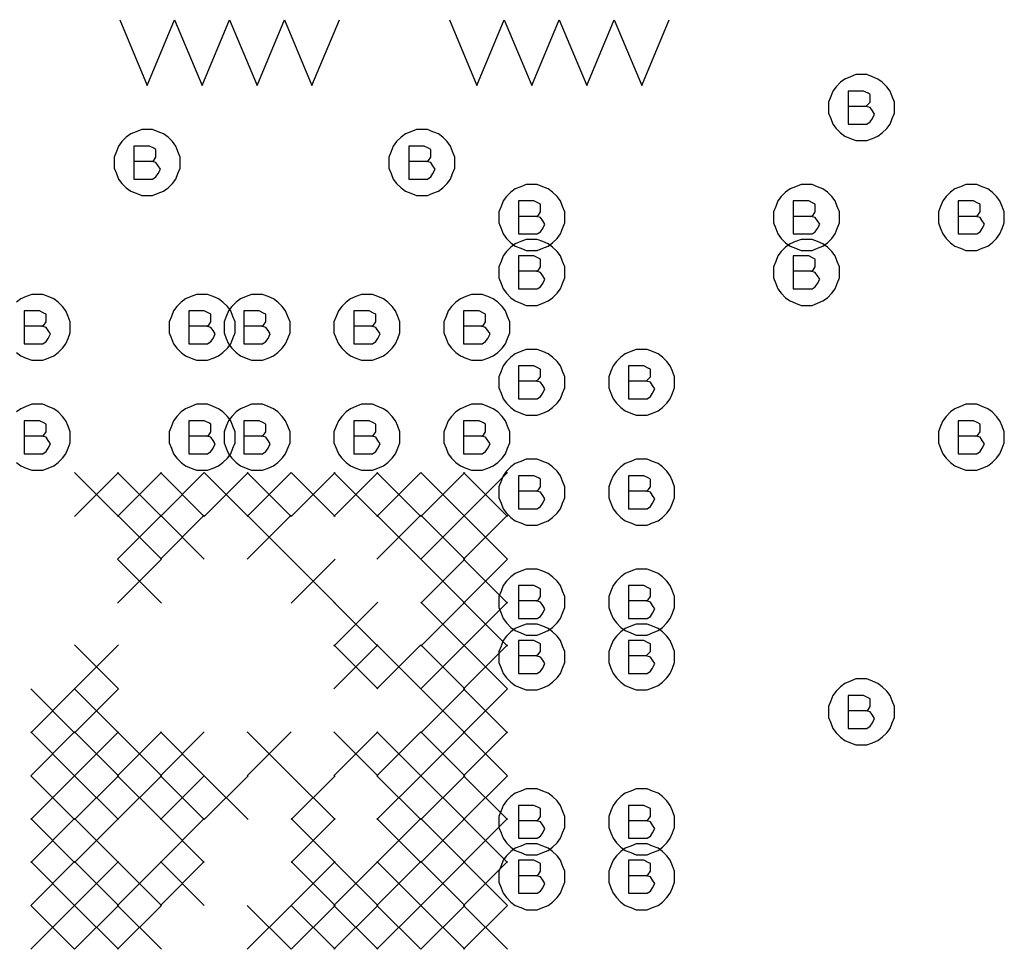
# Model space of a CAD drawing. Extents: x 28 to 61, y 25 to 46.
# Tile 21 of 50: x 37.7 to 38.6, y 31.2 to 32. Entities that reach past the tile are written whole.
import ezdxf

# ---------------------------------------------------------------- set-up
doc = ezdxf.new("R2010")
doc.units = 0
doc.layers.add('RVP8-IFD_F_fab', color=2, linetype='CONTINUOUS')

msp = doc.modelspace()

# ---------------------------------------------------------------- linework, layer by layer
at = {"layer": 'RVP8-IFD_F_fab'}
for points in [[(37.805, 32.04), (37.83, 31.98), (37.855, 32.04), (37.88, 31.98), (37.905, 32.04), (37.93, 31.98), (37.955, 32.04), (37.98, 31.98), (38.005, 32.04)], [(38.105, 32.04), (38.13, 31.98), (38.155, 32.04)], [(38.155, 32.04), (38.18, 31.98), (38.205, 32.04), (38.23, 31.98), (38.255, 32.04), (38.28, 31.98), (38.305, 32.04)], [(38.484, 31.961), (38.486, 31.963), (38.488, 31.965), (38.488, 31.969), (38.488, 31.972), (38.486, 31.973), (38.482, 31.975), (38.468, 31.975), (38.468, 31.945), (38.485, 31.945), (38.488, 31.947), (38.49, 31.95), (38.492, 31.954), (38.49, 31.957), (38.488, 31.96), (38.484, 31.961), (38.468, 31.961)], [(37.834, 31.911), (37.836, 31.912), (37.838, 31.915), (37.838, 31.918), (37.838, 31.922), (37.836, 31.923), (37.832, 31.925), (37.818, 31.925), (37.818, 31.895), (37.835, 31.895), (37.838, 31.897), (37.84, 31.9), (37.842, 31.904), (37.84, 31.907), (37.838, 31.91), (37.834, 31.911), (37.818, 31.911)], [(38.084, 31.911), (38.086, 31.912), (38.088, 31.915), (38.088, 31.918), (38.088, 31.922), (38.086, 31.923), (38.082, 31.925), (38.068, 31.925), (38.068, 31.895), (38.085, 31.895), (38.088, 31.897), (38.09, 31.9), (38.092, 31.904), (38.09, 31.907), (38.088, 31.91), (38.084, 31.911), (38.068, 31.911)], [(38.184, 31.861), (38.186, 31.862), (38.188, 31.865), (38.188, 31.868), (38.188, 31.872), (38.186, 31.873), (38.182, 31.875), (38.168, 31.875), (38.168, 31.845), (38.185, 31.845), (38.188, 31.847), (38.19, 31.85), (38.192, 31.854), (38.19, 31.857), (38.188, 31.86), (38.184, 31.861), (38.168, 31.861)], [(38.434, 31.861), (38.436, 31.862), (38.438, 31.865), (38.438, 31.868), (38.438, 31.872), (38.436, 31.873), (38.432, 31.875), (38.418, 31.875), (38.418, 31.845), (38.435, 31.845), (38.438, 31.847), (38.44, 31.85), (38.442, 31.854), (38.44, 31.857), (38.438, 31.86), (38.434, 31.861), (38.418, 31.861)], [(38.584, 31.861), (38.586, 31.862), (38.588, 31.865), (38.588, 31.868), (38.588, 31.872), (38.586, 31.873), (38.582, 31.875), (38.568, 31.875), (38.568, 31.845), (38.585, 31.845), (38.588, 31.847), (38.59, 31.85), (38.592, 31.854), (38.59, 31.857), (38.588, 31.86), (38.584, 31.861), (38.568, 31.861)], [(38.184, 31.811), (38.186, 31.812), (38.188, 31.815), (38.188, 31.818), (38.188, 31.822), (38.186, 31.823), (38.182, 31.825), (38.168, 31.825), (38.168, 31.795), (38.185, 31.795), (38.188, 31.797), (38.19, 31.8), (38.192, 31.804), (38.19, 31.807), (38.188, 31.81), (38.184, 31.811), (38.168, 31.811)], [(38.434, 31.811), (38.436, 31.812), (38.438, 31.815), (38.438, 31.818), (38.438, 31.822), (38.436, 31.823), (38.432, 31.825), (38.418, 31.825), (38.418, 31.795), (38.435, 31.795), (38.438, 31.797), (38.44, 31.8), (38.442, 31.804), (38.44, 31.807), (38.438, 31.81), (38.434, 31.811), (38.418, 31.811)], [(37.711, 31.737), (37.715, 31.734), (37.72, 31.732), (37.725, 31.73), (37.73, 31.73), (37.735, 31.73), (37.74, 31.732), (37.745, 31.734), (37.749, 31.737), (37.753, 31.741), (37.756, 31.745), (37.758, 31.75), (37.76, 31.755), (37.76, 31.76), (37.76, 31.76), (37.76, 31.765), (37.758, 31.77), (37.756, 31.775), (37.753, 31.779), (37.749, 31.783), (37.745, 31.786), (37.74, 31.788), (37.735, 31.79), (37.73, 31.79), (37.725, 31.79), (37.72, 31.788), (37.715, 31.786), (37.711, 31.783)], [(37.734, 31.761), (37.736, 31.762), (37.738, 31.765), (37.738, 31.768), (37.738, 31.772), (37.736, 31.773), (37.732, 31.775), (37.718, 31.775), (37.718, 31.745), (37.735, 31.745), (37.738, 31.747), (37.74, 31.75), (37.742, 31.754), (37.74, 31.757), (37.738, 31.76), (37.734, 31.761), (37.718, 31.761)], [(37.884, 31.761), (37.886, 31.762), (37.888, 31.765), (37.888, 31.768), (37.888, 31.772), (37.886, 31.773), (37.882, 31.775), (37.868, 31.775), (37.868, 31.745), (37.885, 31.745), (37.888, 31.747), (37.89, 31.75), (37.892, 31.754), (37.89, 31.757), (37.888, 31.76), (37.884, 31.761), (37.868, 31.761)], [(37.934, 31.761), (37.936, 31.762), (37.938, 31.765), (37.938, 31.768), (37.938, 31.772), (37.936, 31.773), (37.932, 31.775), (37.918, 31.775), (37.918, 31.745), (37.935, 31.745), (37.938, 31.747), (37.94, 31.75), (37.942, 31.754), (37.94, 31.757), (37.938, 31.76), (37.934, 31.761), (37.918, 31.761)], [(38.034, 31.761), (38.036, 31.762), (38.038, 31.765), (38.038, 31.768), (38.038, 31.772), (38.036, 31.773), (38.032, 31.775), (38.018, 31.775), (38.018, 31.745), (38.035, 31.745), (38.038, 31.747), (38.04, 31.75), (38.042, 31.754), (38.04, 31.757), (38.038, 31.76), (38.034, 31.761), (38.018, 31.761)], [(38.134, 31.761), (38.136, 31.762), (38.138, 31.765), (38.138, 31.768), (38.138, 31.772), (38.136, 31.773), (38.132, 31.775), (38.118, 31.775), (38.118, 31.745), (38.135, 31.745), (38.138, 31.747), (38.14, 31.75), (38.142, 31.754), (38.14, 31.757), (38.138, 31.76), (38.134, 31.761), (38.118, 31.761)], [(38.184, 31.711), (38.186, 31.713), (38.188, 31.715), (38.188, 31.719), (38.188, 31.722), (38.186, 31.723), (38.182, 31.725), (38.168, 31.725), (38.168, 31.695), (38.185, 31.695), (38.188, 31.697), (38.19, 31.7), (38.192, 31.704), (38.19, 31.707), (38.188, 31.71), (38.184, 31.711), (38.168, 31.711)], [(38.284, 31.711), (38.286, 31.713), (38.288, 31.715), (38.288, 31.719), (38.288, 31.722), (38.286, 31.723), (38.282, 31.725), (38.268, 31.725), (38.268, 31.695), (38.285, 31.695), (38.288, 31.697), (38.29, 31.7), (38.292, 31.704), (38.29, 31.707), (38.288, 31.71), (38.284, 31.711), (38.268, 31.711)], [(37.711, 31.637), (37.715, 31.634), (37.72, 31.632), (37.725, 31.63), (37.73, 31.63), (37.735, 31.63), (37.74, 31.632), (37.745, 31.634), (37.749, 31.637), (37.753, 31.641), (37.756, 31.645), (37.758, 31.65), (37.76, 31.655), (37.76, 31.66), (37.76, 31.66), (37.76, 31.665), (37.758, 31.67), (37.756, 31.675), (37.753, 31.679), (37.749, 31.683), (37.745, 31.686), (37.74, 31.688), (37.735, 31.69), (37.73, 31.69), (37.725, 31.69), (37.72, 31.688), (37.715, 31.686), (37.711, 31.683)], [(37.734, 31.661), (37.736, 31.662), (37.738, 31.665), (37.738, 31.668), (37.738, 31.672), (37.736, 31.673), (37.732, 31.675), (37.718, 31.675), (37.718, 31.645), (37.735, 31.645), (37.738, 31.647), (37.74, 31.65), (37.742, 31.654), (37.74, 31.657), (37.738, 31.66), (37.734, 31.661), (37.718, 31.661)], [(37.884, 31.661), (37.886, 31.662), (37.888, 31.665), (37.888, 31.668), (37.888, 31.672), (37.886, 31.673), (37.882, 31.675), (37.868, 31.675), (37.868, 31.645), (37.885, 31.645), (37.888, 31.647), (37.89, 31.65), (37.892, 31.654), (37.89, 31.657), (37.888, 31.66), (37.884, 31.661), (37.868, 31.661)], [(37.934, 31.661), (37.936, 31.662), (37.938, 31.665), (37.938, 31.668), (37.938, 31.672), (37.936, 31.673), (37.932, 31.675), (37.918, 31.675), (37.918, 31.645), (37.935, 31.645), (37.938, 31.647), (37.94, 31.65), (37.942, 31.654), (37.94, 31.657), (37.938, 31.66), (37.934, 31.661), (37.918, 31.661)], [(38.034, 31.661), (38.036, 31.662), (38.038, 31.665), (38.038, 31.668), (38.038, 31.672), (38.036, 31.673), (38.032, 31.675), (38.018, 31.675), (38.018, 31.645), (38.035, 31.645), (38.038, 31.647), (38.04, 31.65), (38.042, 31.654), (38.04, 31.657), (38.038, 31.66), (38.034, 31.661), (38.018, 31.661)], [(38.134, 31.661), (38.136, 31.662), (38.138, 31.665), (38.138, 31.668), (38.138, 31.672), (38.136, 31.673), (38.132, 31.675), (38.118, 31.675), (38.118, 31.645), (38.135, 31.645), (38.138, 31.647), (38.14, 31.65), (38.142, 31.654), (38.14, 31.657), (38.138, 31.66), (38.134, 31.661), (38.118, 31.661)], [(38.584, 31.661), (38.586, 31.662), (38.588, 31.665), (38.588, 31.668), (38.588, 31.672), (38.586, 31.673), (38.582, 31.675), (38.568, 31.675), (38.568, 31.645), (38.585, 31.645), (38.588, 31.647), (38.59, 31.65), (38.592, 31.654), (38.59, 31.657), (38.588, 31.66), (38.584, 31.661), (38.568, 31.661)], [(37.764, 31.628), (37.804, 31.588)], [(37.804, 31.628), (37.764, 31.588)], [(37.803, 31.628), (37.843, 31.588)], [(37.843, 31.628), (37.803, 31.588)], [(37.842, 31.628), (37.882, 31.588)], [(37.882, 31.628), (37.842, 31.588)], [(37.882, 31.628), (37.922, 31.588)], [(37.922, 31.628), (37.882, 31.588)], [(37.921, 31.628), (37.961, 31.588)], [(37.961, 31.628), (37.921, 31.588)], [(37.961, 31.628), (38.001, 31.588)], [(38.001, 31.628), (37.961, 31.588)], [(38, 31.628), (38.04, 31.588)], [(38.04, 31.628), (38, 31.588)], [(38.039, 31.628), (38.079, 31.588)], [(38.079, 31.628), (38.039, 31.588)], [(38.079, 31.628), (38.119, 31.588)], [(38.119, 31.628), (38.079, 31.588)], [(38.118, 31.628), (38.158, 31.588)], [(38.158, 31.628), (38.118, 31.588)], [(38.184, 31.611), (38.186, 31.612), (38.188, 31.615), (38.188, 31.618), (38.188, 31.622), (38.186, 31.623), (38.182, 31.625), (38.168, 31.625), (38.168, 31.595), (38.185, 31.595), (38.188, 31.597), (38.19, 31.6), (38.192, 31.604), (38.19, 31.607), (38.188, 31.61), (38.184, 31.611), (38.168, 31.611)], [(38.284, 31.611), (38.286, 31.612), (38.288, 31.615), (38.288, 31.618), (38.288, 31.622), (38.286, 31.623), (38.282, 31.625), (38.268, 31.625), (38.268, 31.595), (38.285, 31.595), (38.288, 31.597), (38.29, 31.6), (38.292, 31.604), (38.29, 31.607), (38.288, 31.61), (38.284, 31.611), (38.268, 31.611)], [(37.803, 31.589), (37.843, 31.549)], [(37.843, 31.589), (37.803, 31.549)], [(37.842, 31.589), (37.882, 31.549)], [(37.882, 31.589), (37.842, 31.549)], [(37.921, 31.589), (37.961, 31.549)], [(37.961, 31.589), (37.921, 31.549)], [(38.039, 31.589), (38.079, 31.549)], [(38.079, 31.589), (38.039, 31.549)], [(38.079, 31.589), (38.119, 31.549)], [(38.119, 31.589), (38.079, 31.549), (38.119, 31.509)], [(38.118, 31.589), (38.158, 31.549)], [(38.158, 31.589), (38.118, 31.549)], [(37.803, 31.549), (37.843, 31.509)], [(37.843, 31.549), (37.803, 31.509)], [(37.961, 31.549), (38.001, 31.509)], [(38.001, 31.549), (37.961, 31.509)], [(38.119, 31.549), (38.079, 31.509)], [(38.118, 31.549), (38.158, 31.509)], [(38.158, 31.549), (38.118, 31.509)], [(38.184, 31.511), (38.186, 31.512), (38.188, 31.515), (38.188, 31.518), (38.188, 31.522), (38.186, 31.523), (38.182, 31.525), (38.168, 31.525), (38.168, 31.495), (38.185, 31.495), (38.188, 31.497), (38.19, 31.5), (38.192, 31.504), (38.19, 31.507), (38.188, 31.51), (38.184, 31.511), (38.168, 31.511)], [(38.284, 31.511), (38.286, 31.512), (38.288, 31.515), (38.288, 31.518), (38.288, 31.522), (38.286, 31.523), (38.282, 31.525), (38.268, 31.525), (38.268, 31.495), (38.285, 31.495), (38.288, 31.497), (38.29, 31.5), (38.292, 31.504), (38.29, 31.507), (38.288, 31.51), (38.284, 31.511), (38.268, 31.511)], [(38, 31.51), (38.04, 31.47)], [(38.04, 31.51), (38, 31.47)], [(38.079, 31.51), (38.119, 31.47)], [(38.119, 31.51), (38.079, 31.47)], [(38.118, 31.51), (38.158, 31.47)], [(38.158, 31.51), (38.118, 31.47)], [(37.764, 31.471), (37.804, 31.431)], [(37.804, 31.471), (37.764, 31.431)], [(38, 31.471), (38.04, 31.431)], [(38.04, 31.471), (38, 31.431)], [(38.039, 31.471), (38.079, 31.431)], [(38.079, 31.471), (38.039, 31.431)], [(38.079, 31.471), (38.119, 31.431)], [(38.119, 31.471), (38.079, 31.431)], [(38.118, 31.471), (38.158, 31.431)], [(38.158, 31.471), (38.118, 31.431)], [(38.184, 31.461), (38.186, 31.463), (38.188, 31.465), (38.188, 31.469), (38.188, 31.472), (38.186, 31.473), (38.182, 31.475), (38.168, 31.475), (38.168, 31.445), (38.185, 31.445), (38.188, 31.447), (38.19, 31.45), (38.192, 31.454), (38.19, 31.457), (38.188, 31.46), (38.184, 31.461), (38.168, 31.461)], [(38.284, 31.461), (38.286, 31.463), (38.288, 31.465), (38.288, 31.469), (38.288, 31.472), (38.286, 31.473), (38.282, 31.475), (38.268, 31.475), (38.268, 31.445), (38.285, 31.445), (38.288, 31.447), (38.29, 31.45), (38.292, 31.454), (38.29, 31.457), (38.288, 31.46), (38.284, 31.461), (38.268, 31.461)], [(37.724, 31.431), (37.764, 31.391)], [(37.764, 31.431), (37.724, 31.391)], [(37.764, 31.431), (37.804, 31.391)], [(37.804, 31.431), (37.764, 31.391)], [(38.079, 31.431), (38.119, 31.391)], [(38.119, 31.431), (38.079, 31.391)], [(38.118, 31.431), (38.158, 31.391)], [(38.158, 31.431), (38.118, 31.391)], [(38.484, 31.411), (38.486, 31.412), (38.488, 31.415), (38.488, 31.418), (38.488, 31.422), (38.486, 31.423), (38.482, 31.425), (38.468, 31.425), (38.468, 31.395), (38.485, 31.395), (38.488, 31.397), (38.49, 31.4), (38.492, 31.404), (38.49, 31.407), (38.488, 31.41), (38.484, 31.411), (38.468, 31.411)], [(37.724, 31.392), (37.764, 31.352)], [(37.764, 31.392), (37.724, 31.352), (37.764, 31.312)], [(37.764, 31.392), (37.804, 31.352)], [(37.804, 31.392), (37.764, 31.352)], [(37.803, 31.392), (37.843, 31.352)], [(37.843, 31.392), (37.803, 31.352)], [(37.842, 31.392), (37.882, 31.352)], [(37.882, 31.392), (37.842, 31.352)], [(37.921, 31.392), (37.961, 31.352)], [(37.961, 31.392), (37.921, 31.352)], [(38, 31.392), (38.04, 31.352)], [(38.04, 31.392), (38, 31.352)], [(38.039, 31.392), (38.079, 31.352)], [(38.079, 31.392), (38.039, 31.352)], [(38.079, 31.392), (38.119, 31.352)], [(38.119, 31.392), (38.079, 31.352)], [(38.118, 31.392), (38.158, 31.352)], [(38.158, 31.392), (38.118, 31.352)], [(37.764, 31.352), (37.724, 31.312)], [(37.764, 31.352), (37.804, 31.312)], [(37.804, 31.352), (37.764, 31.312)], [(37.803, 31.352), (37.843, 31.312)], [(37.843, 31.352), (37.803, 31.312)], [(37.842, 31.352), (37.882, 31.312)], [(37.882, 31.352), (37.842, 31.312)], [(37.882, 31.352), (37.922, 31.312)], [(37.922, 31.352), (37.882, 31.312)], [(37.961, 31.352), (38.001, 31.312)], [(38.001, 31.352), (37.961, 31.312)], [(38.039, 31.352), (38.079, 31.312)], [(38.079, 31.352), (38.039, 31.312)], [(38.079, 31.352), (38.119, 31.312)], [(38.119, 31.352), (38.079, 31.312)], [(38.118, 31.352), (38.158, 31.312)], [(38.158, 31.352), (38.118, 31.312)], [(38.184, 31.311), (38.186, 31.312), (38.188, 31.315), (38.188, 31.318), (38.188, 31.322), (38.186, 31.323), (38.182, 31.325), (38.168, 31.325), (38.168, 31.295), (38.185, 31.295), (38.188, 31.297), (38.19, 31.3), (38.192, 31.304), (38.19, 31.307), (38.188, 31.31), (38.184, 31.311), (38.168, 31.311)], [(38.284, 31.311), (38.286, 31.312), (38.288, 31.315), (38.288, 31.318), (38.288, 31.322), (38.286, 31.323), (38.282, 31.325), (38.268, 31.325), (38.268, 31.295), (38.285, 31.295), (38.288, 31.297), (38.29, 31.3), (38.292, 31.304), (38.29, 31.307), (38.288, 31.31), (38.284, 31.311), (38.268, 31.311)], [(37.724, 31.313), (37.764, 31.273)], [(37.764, 31.313), (37.724, 31.273)], [(37.764, 31.313), (37.804, 31.273)], [(37.804, 31.313), (37.764, 31.273)], [(37.842, 31.313), (37.882, 31.273)], [(37.882, 31.313), (37.842, 31.273)], [(37.961, 31.313), (38.001, 31.273)], [(38.001, 31.313), (37.961, 31.273)], [(38.039, 31.313), (38.079, 31.273)], [(38.079, 31.313), (38.039, 31.273)], [(38.079, 31.313), (38.119, 31.273)], [(38.119, 31.313), (38.079, 31.273)], [(38.118, 31.313), (38.158, 31.273)], [(38.158, 31.313), (38.118, 31.273)], [(37.724, 31.274), (37.764, 31.234)], [(37.764, 31.274), (37.724, 31.234)], [(37.764, 31.274), (37.804, 31.234)], [(37.804, 31.274), (37.764, 31.234)], [(37.803, 31.274), (37.843, 31.234)], [(37.843, 31.274), (37.803, 31.234), (37.843, 31.194)], [(37.842, 31.274), (37.882, 31.234)], [(37.882, 31.274), (37.842, 31.234)], [(37.961, 31.274), (38.001, 31.234)], [(38.001, 31.274), (37.961, 31.234)], [(38, 31.274), (38.04, 31.234)], [(38.04, 31.274), (38, 31.234)], [(38.039, 31.274), (38.079, 31.234)], [(38.079, 31.274), (38.039, 31.234)], [(38.079, 31.274), (38.119, 31.234)], [(38.119, 31.274), (38.079, 31.234)], [(38.118, 31.274), (38.158, 31.234)], [(38.158, 31.274), (38.118, 31.234), (38.158, 31.194)], [(38.184, 31.261), (38.186, 31.262), (38.188, 31.265), (38.188, 31.268), (38.188, 31.272), (38.186, 31.273), (38.182, 31.275), (38.168, 31.275), (38.168, 31.245), (38.185, 31.245), (38.188, 31.247), (38.19, 31.25), (38.192, 31.254), (38.19, 31.257), (38.188, 31.26), (38.184, 31.261), (38.168, 31.261)], [(38.284, 31.261), (38.286, 31.262), (38.288, 31.265), (38.288, 31.268), (38.288, 31.272), (38.286, 31.273), (38.282, 31.275), (38.268, 31.275), (38.268, 31.245), (38.285, 31.245), (38.288, 31.247), (38.29, 31.25), (38.292, 31.254), (38.29, 31.257), (38.288, 31.26), (38.284, 31.261), (38.268, 31.261)], [(37.724, 31.234), (37.764, 31.194)], [(37.764, 31.234), (37.724, 31.194)], [(37.764, 31.234), (37.804, 31.194)], [(37.804, 31.234), (37.764, 31.194)], [(37.843, 31.234), (37.803, 31.194)], [(37.921, 31.234), (37.961, 31.194)], [(37.961, 31.234), (37.921, 31.194)], [(37.961, 31.234), (38.001, 31.194)], [(38.001, 31.234), (37.961, 31.194)], [(38, 31.234), (38.04, 31.194)], [(38.04, 31.234), (38, 31.194)], [(38.039, 31.234), (38.079, 31.194)], [(38.079, 31.234), (38.039, 31.194)], [(38.079, 31.234), (38.119, 31.194)], [(38.119, 31.234), (38.079, 31.194)], [(38.158, 31.234), (38.118, 31.194)]]:
    msp.add_lwpolyline(points, dxfattribs=at)
for points in [[(38.51, 31.96), (38.51, 31.965), (38.508, 31.97), (38.506, 31.975), (38.503, 31.979), (38.499, 31.983), (38.495, 31.986), (38.49, 31.988), (38.485, 31.99), (38.48, 31.99), (38.475, 31.99), (38.47, 31.988), (38.465, 31.986), (38.461, 31.983), (38.457, 31.979), (38.454, 31.975), (38.452, 31.97), (38.45, 31.965), (38.45, 31.96), (38.45, 31.955), (38.452, 31.95), (38.454, 31.945), (38.457, 31.941), (38.461, 31.937), (38.465, 31.934), (38.47, 31.932), (38.475, 31.93), (38.48, 31.93), (38.485, 31.93), (38.49, 31.932), (38.495, 31.934), (38.499, 31.937), (38.503, 31.941), (38.506, 31.945), (38.508, 31.95), (38.51, 31.955), (38.51, 31.96)], [(37.86, 31.91), (37.86, 31.915), (37.858, 31.92), (37.856, 31.925), (37.853, 31.929), (37.849, 31.933), (37.845, 31.936), (37.84, 31.938), (37.835, 31.94), (37.83, 31.94), (37.825, 31.94), (37.82, 31.938), (37.815, 31.936), (37.811, 31.933), (37.807, 31.929), (37.804, 31.925), (37.802, 31.92), (37.8, 31.915), (37.8, 31.91), (37.8, 31.905), (37.802, 31.9), (37.804, 31.895), (37.807, 31.891), (37.811, 31.887), (37.815, 31.884), (37.82, 31.882), (37.825, 31.88), (37.83, 31.88), (37.835, 31.88), (37.84, 31.882), (37.845, 31.884), (37.849, 31.887), (37.853, 31.891), (37.856, 31.895), (37.858, 31.9), (37.86, 31.905), (37.86, 31.91)], [(38.11, 31.91), (38.11, 31.915), (38.108, 31.92), (38.106, 31.925), (38.103, 31.929), (38.099, 31.933), (38.095, 31.936), (38.09, 31.938), (38.085, 31.94), (38.08, 31.94), (38.075, 31.94), (38.07, 31.938), (38.065, 31.936), (38.061, 31.933), (38.057, 31.929), (38.054, 31.925), (38.052, 31.92), (38.05, 31.915), (38.05, 31.91), (38.05, 31.905), (38.052, 31.9), (38.054, 31.895), (38.057, 31.891), (38.061, 31.887), (38.065, 31.884), (38.07, 31.882), (38.075, 31.88), (38.08, 31.88), (38.085, 31.88), (38.09, 31.882), (38.095, 31.884), (38.099, 31.887), (38.103, 31.891), (38.106, 31.895), (38.108, 31.9), (38.11, 31.905), (38.11, 31.91)], [(38.21, 31.86), (38.21, 31.865), (38.208, 31.87), (38.206, 31.875), (38.203, 31.879), (38.199, 31.883), (38.195, 31.886), (38.19, 31.888), (38.185, 31.89), (38.18, 31.89), (38.175, 31.89), (38.17, 31.888), (38.165, 31.886), (38.161, 31.883), (38.157, 31.879), (38.154, 31.875), (38.152, 31.87), (38.15, 31.865), (38.15, 31.86), (38.15, 31.855), (38.152, 31.85), (38.154, 31.845), (38.157, 31.841), (38.161, 31.837), (38.165, 31.834), (38.17, 31.832), (38.175, 31.83), (38.18, 31.83), (38.185, 31.83), (38.19, 31.832), (38.195, 31.834), (38.199, 31.837), (38.203, 31.841), (38.206, 31.845), (38.208, 31.85), (38.21, 31.855), (38.21, 31.86)], [(38.46, 31.86), (38.46, 31.865), (38.458, 31.87), (38.456, 31.875), (38.453, 31.879), (38.449, 31.883), (38.445, 31.886), (38.44, 31.888), (38.435, 31.89), (38.43, 31.89), (38.425, 31.89), (38.42, 31.888), (38.415, 31.886), (38.411, 31.883), (38.407, 31.879), (38.404, 31.875), (38.402, 31.87), (38.4, 31.865), (38.4, 31.86), (38.4, 31.855), (38.402, 31.85), (38.404, 31.845), (38.407, 31.841), (38.411, 31.837), (38.415, 31.834), (38.42, 31.832), (38.425, 31.83), (38.43, 31.83), (38.435, 31.83), (38.44, 31.832), (38.445, 31.834), (38.449, 31.837), (38.453, 31.841), (38.456, 31.845), (38.458, 31.85), (38.46, 31.855), (38.46, 31.86)], [(38.61, 31.86), (38.61, 31.865), (38.608, 31.87), (38.606, 31.875), (38.603, 31.879), (38.599, 31.883), (38.595, 31.886), (38.59, 31.888), (38.585, 31.89), (38.58, 31.89), (38.575, 31.89), (38.57, 31.888), (38.565, 31.886), (38.561, 31.883), (38.557, 31.879), (38.554, 31.875), (38.552, 31.87), (38.55, 31.865), (38.55, 31.86), (38.55, 31.855), (38.552, 31.85), (38.554, 31.845), (38.557, 31.841), (38.561, 31.837), (38.565, 31.834), (38.57, 31.832), (38.575, 31.83), (38.58, 31.83), (38.585, 31.83), (38.59, 31.832), (38.595, 31.834), (38.599, 31.837), (38.603, 31.841), (38.606, 31.845), (38.608, 31.85), (38.61, 31.855), (38.61, 31.86)], [(38.21, 31.81), (38.21, 31.815), (38.208, 31.82), (38.206, 31.825), (38.203, 31.829), (38.199, 31.833), (38.195, 31.836), (38.19, 31.838), (38.185, 31.84), (38.18, 31.84), (38.175, 31.84), (38.17, 31.838), (38.165, 31.836), (38.161, 31.833), (38.157, 31.829), (38.154, 31.825), (38.152, 31.82), (38.15, 31.815), (38.15, 31.81), (38.15, 31.805), (38.152, 31.8), (38.154, 31.795), (38.157, 31.791), (38.161, 31.787), (38.165, 31.784), (38.17, 31.782), (38.175, 31.78), (38.18, 31.78), (38.185, 31.78), (38.19, 31.782), (38.195, 31.784), (38.199, 31.787), (38.203, 31.791), (38.206, 31.795), (38.208, 31.8), (38.21, 31.805), (38.21, 31.81)], [(38.46, 31.81), (38.46, 31.815), (38.458, 31.82), (38.456, 31.825), (38.453, 31.829), (38.449, 31.833), (38.445, 31.836), (38.44, 31.838), (38.435, 31.84), (38.43, 31.84), (38.425, 31.84), (38.42, 31.838), (38.415, 31.836), (38.411, 31.833), (38.407, 31.829), (38.404, 31.825), (38.402, 31.82), (38.4, 31.815), (38.4, 31.81), (38.4, 31.805), (38.402, 31.8), (38.404, 31.795), (38.407, 31.791), (38.411, 31.787), (38.415, 31.784), (38.42, 31.782), (38.425, 31.78), (38.43, 31.78), (38.435, 31.78), (38.44, 31.782), (38.445, 31.784), (38.449, 31.787), (38.453, 31.791), (38.456, 31.795), (38.458, 31.8), (38.46, 31.805), (38.46, 31.81)], [(37.91, 31.76), (37.91, 31.765), (37.908, 31.77), (37.906, 31.775), (37.903, 31.779), (37.899, 31.783), (37.895, 31.786), (37.89, 31.788), (37.885, 31.79), (37.88, 31.79), (37.875, 31.79), (37.87, 31.788), (37.865, 31.786), (37.861, 31.783), (37.857, 31.779), (37.854, 31.775), (37.852, 31.77), (37.85, 31.765), (37.85, 31.76), (37.85, 31.755), (37.852, 31.75), (37.854, 31.745), (37.857, 31.741), (37.861, 31.737), (37.865, 31.734), (37.87, 31.732), (37.875, 31.73), (37.88, 31.73), (37.885, 31.73), (37.89, 31.732), (37.895, 31.734), (37.899, 31.737), (37.903, 31.741), (37.906, 31.745), (37.908, 31.75), (37.91, 31.755), (37.91, 31.76)], [(37.96, 31.76), (37.96, 31.765), (37.958, 31.77), (37.956, 31.775), (37.953, 31.779), (37.949, 31.783), (37.945, 31.786), (37.94, 31.788), (37.935, 31.79), (37.93, 31.79), (37.925, 31.79), (37.92, 31.788), (37.915, 31.786), (37.911, 31.783), (37.907, 31.779), (37.904, 31.775), (37.902, 31.77), (37.9, 31.765), (37.9, 31.76), (37.9, 31.755), (37.902, 31.75), (37.904, 31.745), (37.907, 31.741), (37.911, 31.737), (37.915, 31.734), (37.92, 31.732), (37.925, 31.73), (37.93, 31.73), (37.935, 31.73), (37.94, 31.732), (37.945, 31.734), (37.949, 31.737), (37.953, 31.741), (37.956, 31.745), (37.958, 31.75), (37.96, 31.755), (37.96, 31.76)], [(38.06, 31.76), (38.06, 31.765), (38.058, 31.77), (38.056, 31.775), (38.053, 31.779), (38.049, 31.783), (38.045, 31.786), (38.04, 31.788), (38.035, 31.79), (38.03, 31.79), (38.025, 31.79), (38.02, 31.788), (38.015, 31.786), (38.011, 31.783), (38.007, 31.779), (38.004, 31.775), (38.002, 31.77), (38, 31.765), (38, 31.76), (38, 31.755), (38.002, 31.75), (38.004, 31.745), (38.007, 31.741), (38.011, 31.737), (38.015, 31.734), (38.02, 31.732), (38.025, 31.73), (38.03, 31.73), (38.035, 31.73), (38.04, 31.732), (38.045, 31.734), (38.049, 31.737), (38.053, 31.741), (38.056, 31.745), (38.058, 31.75), (38.06, 31.755), (38.06, 31.76)], [(38.16, 31.76), (38.16, 31.765), (38.158, 31.77), (38.156, 31.775), (38.153, 31.779), (38.149, 31.783), (38.145, 31.786), (38.14, 31.788), (38.135, 31.79), (38.13, 31.79), (38.125, 31.79), (38.12, 31.788), (38.115, 31.786), (38.111, 31.783), (38.107, 31.779), (38.104, 31.775), (38.102, 31.77), (38.1, 31.765), (38.1, 31.76), (38.1, 31.755), (38.102, 31.75), (38.104, 31.745), (38.107, 31.741), (38.111, 31.737), (38.115, 31.734), (38.12, 31.732), (38.125, 31.73), (38.13, 31.73), (38.135, 31.73), (38.14, 31.732), (38.145, 31.734), (38.149, 31.737), (38.153, 31.741), (38.156, 31.745), (38.158, 31.75), (38.16, 31.755), (38.16, 31.76)], [(38.21, 31.71), (38.21, 31.715), (38.208, 31.72), (38.206, 31.725), (38.203, 31.729), (38.199, 31.733), (38.195, 31.736), (38.19, 31.738), (38.185, 31.74), (38.18, 31.74), (38.175, 31.74), (38.17, 31.738), (38.165, 31.736), (38.161, 31.733), (38.157, 31.729), (38.154, 31.725), (38.152, 31.72), (38.15, 31.715), (38.15, 31.71), (38.15, 31.705), (38.152, 31.7), (38.154, 31.695), (38.157, 31.691), (38.161, 31.687), (38.165, 31.684), (38.17, 31.682), (38.175, 31.68), (38.18, 31.68), (38.185, 31.68), (38.19, 31.682), (38.195, 31.684), (38.199, 31.687), (38.203, 31.691), (38.206, 31.695), (38.208, 31.7), (38.21, 31.705), (38.21, 31.71)], [(38.31, 31.71), (38.31, 31.715), (38.308, 31.72), (38.306, 31.725), (38.303, 31.729), (38.299, 31.733), (38.295, 31.736), (38.29, 31.738), (38.285, 31.74), (38.28, 31.74), (38.275, 31.74), (38.27, 31.738), (38.265, 31.736), (38.261, 31.733), (38.257, 31.729), (38.254, 31.725), (38.252, 31.72), (38.25, 31.715), (38.25, 31.71), (38.25, 31.705), (38.252, 31.7), (38.254, 31.695), (38.257, 31.691), (38.261, 31.687), (38.265, 31.684), (38.27, 31.682), (38.275, 31.68), (38.28, 31.68), (38.285, 31.68), (38.29, 31.682), (38.295, 31.684), (38.299, 31.687), (38.303, 31.691), (38.306, 31.695), (38.308, 31.7), (38.31, 31.705), (38.31, 31.71)], [(37.91, 31.66), (37.91, 31.665), (37.908, 31.67), (37.906, 31.675), (37.903, 31.679), (37.899, 31.683), (37.895, 31.686), (37.89, 31.688), (37.885, 31.69), (37.88, 31.69), (37.875, 31.69), (37.87, 31.688), (37.865, 31.686), (37.861, 31.683), (37.857, 31.679), (37.854, 31.675), (37.852, 31.67), (37.85, 31.665), (37.85, 31.66), (37.85, 31.655), (37.852, 31.65), (37.854, 31.645), (37.857, 31.641), (37.861, 31.637), (37.865, 31.634), (37.87, 31.632), (37.875, 31.63), (37.88, 31.63), (37.885, 31.63), (37.89, 31.632), (37.895, 31.634), (37.899, 31.637), (37.903, 31.641), (37.906, 31.645), (37.908, 31.65), (37.91, 31.655), (37.91, 31.66)], [(37.96, 31.66), (37.96, 31.665), (37.958, 31.67), (37.956, 31.675), (37.953, 31.679), (37.949, 31.683), (37.945, 31.686), (37.94, 31.688), (37.935, 31.69), (37.93, 31.69), (37.925, 31.69), (37.92, 31.688), (37.915, 31.686), (37.911, 31.683), (37.907, 31.679), (37.904, 31.675), (37.902, 31.67), (37.9, 31.665), (37.9, 31.66), (37.9, 31.655), (37.902, 31.65), (37.904, 31.645), (37.907, 31.641), (37.911, 31.637), (37.915, 31.634), (37.92, 31.632), (37.925, 31.63), (37.93, 31.63), (37.935, 31.63), (37.94, 31.632), (37.945, 31.634), (37.949, 31.637), (37.953, 31.641), (37.956, 31.645), (37.958, 31.65), (37.96, 31.655), (37.96, 31.66)], [(38.06, 31.66), (38.06, 31.665), (38.058, 31.67), (38.056, 31.675), (38.053, 31.679), (38.049, 31.683), (38.045, 31.686), (38.04, 31.688), (38.035, 31.69), (38.03, 31.69), (38.025, 31.69), (38.02, 31.688), (38.015, 31.686), (38.011, 31.683), (38.007, 31.679), (38.004, 31.675), (38.002, 31.67), (38, 31.665), (38, 31.66), (38, 31.655), (38.002, 31.65), (38.004, 31.645), (38.007, 31.641), (38.011, 31.637), (38.015, 31.634), (38.02, 31.632), (38.025, 31.63), (38.03, 31.63), (38.035, 31.63), (38.04, 31.632), (38.045, 31.634), (38.049, 31.637), (38.053, 31.641), (38.056, 31.645), (38.058, 31.65), (38.06, 31.655), (38.06, 31.66)], [(38.16, 31.66), (38.16, 31.665), (38.158, 31.67), (38.156, 31.675), (38.153, 31.679), (38.149, 31.683), (38.145, 31.686), (38.14, 31.688), (38.135, 31.69), (38.13, 31.69), (38.125, 31.69), (38.12, 31.688), (38.115, 31.686), (38.111, 31.683), (38.107, 31.679), (38.104, 31.675), (38.102, 31.67), (38.1, 31.665), (38.1, 31.66), (38.1, 31.655), (38.102, 31.65), (38.104, 31.645), (38.107, 31.641), (38.111, 31.637), (38.115, 31.634), (38.12, 31.632), (38.125, 31.63), (38.13, 31.63), (38.135, 31.63), (38.14, 31.632), (38.145, 31.634), (38.149, 31.637), (38.153, 31.641), (38.156, 31.645), (38.158, 31.65), (38.16, 31.655), (38.16, 31.66)], [(38.61, 31.66), (38.61, 31.665), (38.608, 31.67), (38.606, 31.675), (38.603, 31.679), (38.599, 31.683), (38.595, 31.686), (38.59, 31.688), (38.585, 31.69), (38.58, 31.69), (38.575, 31.69), (38.57, 31.688), (38.565, 31.686), (38.561, 31.683), (38.557, 31.679), (38.554, 31.675), (38.552, 31.67), (38.55, 31.665), (38.55, 31.66), (38.55, 31.655), (38.552, 31.65), (38.554, 31.645), (38.557, 31.641), (38.561, 31.637), (38.565, 31.634), (38.57, 31.632), (38.575, 31.63), (38.58, 31.63), (38.585, 31.63), (38.59, 31.632), (38.595, 31.634), (38.599, 31.637), (38.603, 31.641), (38.606, 31.645), (38.608, 31.65), (38.61, 31.655), (38.61, 31.66)], [(38.21, 31.61), (38.21, 31.615), (38.208, 31.62), (38.206, 31.625), (38.203, 31.629), (38.199, 31.633), (38.195, 31.636), (38.19, 31.638), (38.185, 31.64), (38.18, 31.64), (38.175, 31.64), (38.17, 31.638), (38.165, 31.636), (38.161, 31.633), (38.157, 31.629), (38.154, 31.625), (38.152, 31.62), (38.15, 31.615), (38.15, 31.61), (38.15, 31.605), (38.152, 31.6), (38.154, 31.595), (38.157, 31.591), (38.161, 31.587), (38.165, 31.584), (38.17, 31.582), (38.175, 31.58), (38.18, 31.58), (38.185, 31.58), (38.19, 31.582), (38.195, 31.584), (38.199, 31.587), (38.203, 31.591), (38.206, 31.595), (38.208, 31.6), (38.21, 31.605), (38.21, 31.61)], [(38.31, 31.61), (38.31, 31.615), (38.308, 31.62), (38.306, 31.625), (38.303, 31.629), (38.299, 31.633), (38.295, 31.636), (38.29, 31.638), (38.285, 31.64), (38.28, 31.64), (38.275, 31.64), (38.27, 31.638), (38.265, 31.636), (38.261, 31.633), (38.257, 31.629), (38.254, 31.625), (38.252, 31.62), (38.25, 31.615), (38.25, 31.61), (38.25, 31.605), (38.252, 31.6), (38.254, 31.595), (38.257, 31.591), (38.261, 31.587), (38.265, 31.584), (38.27, 31.582), (38.275, 31.58), (38.28, 31.58), (38.285, 31.58), (38.29, 31.582), (38.295, 31.584), (38.299, 31.587), (38.303, 31.591), (38.306, 31.595), (38.308, 31.6), (38.31, 31.605), (38.31, 31.61)], [(38.21, 31.51), (38.21, 31.515), (38.208, 31.52), (38.206, 31.525), (38.203, 31.529), (38.199, 31.533), (38.195, 31.536), (38.19, 31.538), (38.185, 31.54), (38.18, 31.54), (38.175, 31.54), (38.17, 31.538), (38.165, 31.536), (38.161, 31.533), (38.157, 31.529), (38.154, 31.525), (38.152, 31.52), (38.15, 31.515), (38.15, 31.51), (38.15, 31.505), (38.152, 31.5), (38.154, 31.495), (38.157, 31.491), (38.161, 31.487), (38.165, 31.484), (38.17, 31.482), (38.175, 31.48), (38.18, 31.48), (38.185, 31.48), (38.19, 31.482), (38.195, 31.484), (38.199, 31.487), (38.203, 31.491), (38.206, 31.495), (38.208, 31.5), (38.21, 31.505), (38.21, 31.51)], [(38.31, 31.51), (38.31, 31.515), (38.308, 31.52), (38.306, 31.525), (38.303, 31.529), (38.299, 31.533), (38.295, 31.536), (38.29, 31.538), (38.285, 31.54), (38.28, 31.54), (38.275, 31.54), (38.27, 31.538), (38.265, 31.536), (38.261, 31.533), (38.257, 31.529), (38.254, 31.525), (38.252, 31.52), (38.25, 31.515), (38.25, 31.51), (38.25, 31.505), (38.252, 31.5), (38.254, 31.495), (38.257, 31.491), (38.261, 31.487), (38.265, 31.484), (38.27, 31.482), (38.275, 31.48), (38.28, 31.48), (38.285, 31.48), (38.29, 31.482), (38.295, 31.484), (38.299, 31.487), (38.303, 31.491), (38.306, 31.495), (38.308, 31.5), (38.31, 31.505), (38.31, 31.51)], [(38.21, 31.46), (38.21, 31.465), (38.208, 31.47), (38.206, 31.475), (38.203, 31.479), (38.199, 31.483), (38.195, 31.486), (38.19, 31.488), (38.185, 31.49), (38.18, 31.49), (38.175, 31.49), (38.17, 31.488), (38.165, 31.486), (38.161, 31.483), (38.157, 31.479), (38.154, 31.475), (38.152, 31.47), (38.15, 31.465), (38.15, 31.46), (38.15, 31.455), (38.152, 31.45), (38.154, 31.445), (38.157, 31.441), (38.161, 31.437), (38.165, 31.434), (38.17, 31.432), (38.175, 31.43), (38.18, 31.43), (38.185, 31.43), (38.19, 31.432), (38.195, 31.434), (38.199, 31.437), (38.203, 31.441), (38.206, 31.445), (38.208, 31.45), (38.21, 31.455), (38.21, 31.46)], [(38.31, 31.46), (38.31, 31.465), (38.308, 31.47), (38.306, 31.475), (38.303, 31.479), (38.299, 31.483), (38.295, 31.486), (38.29, 31.488), (38.285, 31.49), (38.28, 31.49), (38.275, 31.49), (38.27, 31.488), (38.265, 31.486), (38.261, 31.483), (38.257, 31.479), (38.254, 31.475), (38.252, 31.47), (38.25, 31.465), (38.25, 31.46), (38.25, 31.455), (38.252, 31.45), (38.254, 31.445), (38.257, 31.441), (38.261, 31.437), (38.265, 31.434), (38.27, 31.432), (38.275, 31.43), (38.28, 31.43), (38.285, 31.43), (38.29, 31.432), (38.295, 31.434), (38.299, 31.437), (38.303, 31.441), (38.306, 31.445), (38.308, 31.45), (38.31, 31.455), (38.31, 31.46)], [(38.51, 31.41), (38.51, 31.415), (38.508, 31.42), (38.506, 31.425), (38.503, 31.429), (38.499, 31.433), (38.495, 31.436), (38.49, 31.438), (38.485, 31.44), (38.48, 31.44), (38.475, 31.44), (38.47, 31.438), (38.465, 31.436), (38.461, 31.433), (38.457, 31.429), (38.454, 31.425), (38.452, 31.42), (38.45, 31.415), (38.45, 31.41), (38.45, 31.405), (38.452, 31.4), (38.454, 31.395), (38.457, 31.391), (38.461, 31.387), (38.465, 31.384), (38.47, 31.382), (38.475, 31.38), (38.48, 31.38), (38.485, 31.38), (38.49, 31.382), (38.495, 31.384), (38.499, 31.387), (38.503, 31.391), (38.506, 31.395), (38.508, 31.4), (38.51, 31.405), (38.51, 31.41)], [(38.21, 31.31), (38.21, 31.315), (38.208, 31.32), (38.206, 31.325), (38.203, 31.329), (38.199, 31.333), (38.195, 31.336), (38.19, 31.338), (38.185, 31.34), (38.18, 31.34), (38.175, 31.34), (38.17, 31.338), (38.165, 31.336), (38.161, 31.333), (38.157, 31.329), (38.154, 31.325), (38.152, 31.32), (38.15, 31.315), (38.15, 31.31), (38.15, 31.305), (38.152, 31.3), (38.154, 31.295), (38.157, 31.291), (38.161, 31.287), (38.165, 31.284), (38.17, 31.282), (38.175, 31.28), (38.18, 31.28), (38.185, 31.28), (38.19, 31.282), (38.195, 31.284), (38.199, 31.287), (38.203, 31.291), (38.206, 31.295), (38.208, 31.3), (38.21, 31.305), (38.21, 31.31)], [(38.31, 31.31), (38.31, 31.315), (38.308, 31.32), (38.306, 31.325), (38.303, 31.329), (38.299, 31.333), (38.295, 31.336), (38.29, 31.338), (38.285, 31.34), (38.28, 31.34), (38.275, 31.34), (38.27, 31.338), (38.265, 31.336), (38.261, 31.333), (38.257, 31.329), (38.254, 31.325), (38.252, 31.32), (38.25, 31.315), (38.25, 31.31), (38.25, 31.305), (38.252, 31.3), (38.254, 31.295), (38.257, 31.291), (38.261, 31.287), (38.265, 31.284), (38.27, 31.282), (38.275, 31.28), (38.28, 31.28), (38.285, 31.28), (38.29, 31.282), (38.295, 31.284), (38.299, 31.287), (38.303, 31.291), (38.306, 31.295), (38.308, 31.3), (38.31, 31.305), (38.31, 31.31)], [(38.21, 31.26), (38.21, 31.265), (38.208, 31.27), (38.206, 31.275), (38.203, 31.279), (38.199, 31.283), (38.195, 31.286), (38.19, 31.288), (38.185, 31.29), (38.18, 31.29), (38.175, 31.29), (38.17, 31.288), (38.165, 31.286), (38.161, 31.283), (38.157, 31.279), (38.154, 31.275), (38.152, 31.27), (38.15, 31.265), (38.15, 31.26), (38.15, 31.255), (38.152, 31.25), (38.154, 31.245), (38.157, 31.241), (38.161, 31.237), (38.165, 31.234), (38.17, 31.232), (38.175, 31.23), (38.18, 31.23), (38.185, 31.23), (38.19, 31.232), (38.195, 31.234), (38.199, 31.237), (38.203, 31.241), (38.206, 31.245), (38.208, 31.25), (38.21, 31.255), (38.21, 31.26)], [(38.31, 31.26), (38.31, 31.265), (38.308, 31.27), (38.306, 31.275), (38.303, 31.279), (38.299, 31.283), (38.295, 31.286), (38.29, 31.288), (38.285, 31.29), (38.28, 31.29), (38.275, 31.29), (38.27, 31.288), (38.265, 31.286), (38.261, 31.283), (38.257, 31.279), (38.254, 31.275), (38.252, 31.27), (38.25, 31.265), (38.25, 31.26), (38.25, 31.255), (38.252, 31.25), (38.254, 31.245), (38.257, 31.241), (38.261, 31.237), (38.265, 31.234), (38.27, 31.232), (38.275, 31.23), (38.28, 31.23), (38.285, 31.23), (38.29, 31.232), (38.295, 31.234), (38.299, 31.237), (38.303, 31.241), (38.306, 31.245), (38.308, 31.25), (38.31, 31.255), (38.31, 31.26)]]:
    msp.add_lwpolyline(points, close=True, dxfattribs=at)

doc.saveas('drawing.dxf')
